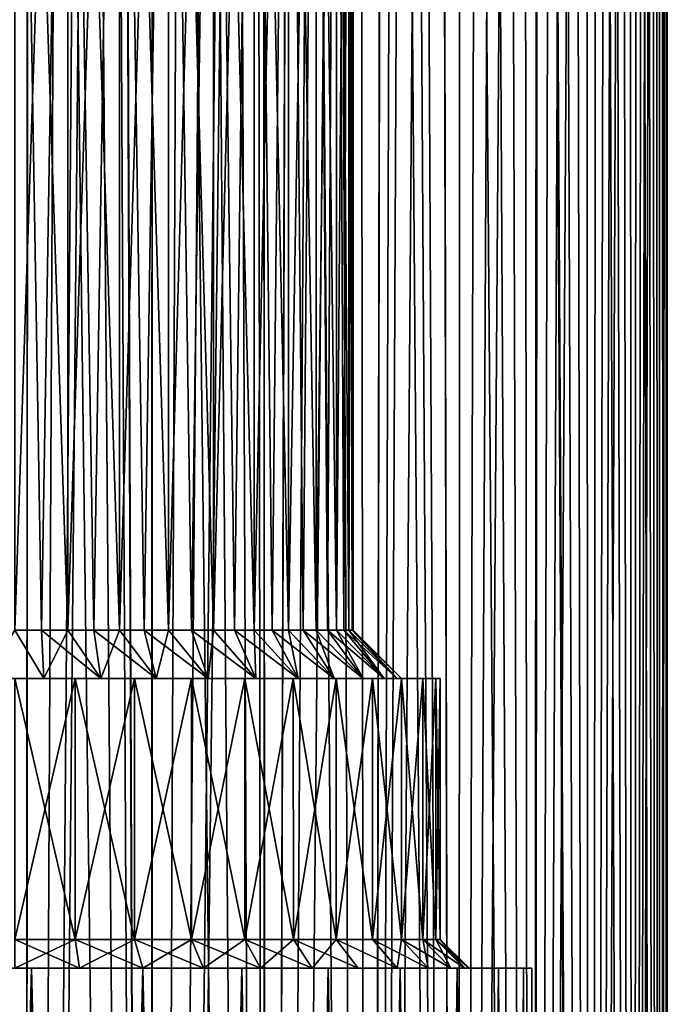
# Model space of a CAD drawing. Header units: millimetres. Extents: x -25 to 64, y -3 to 358.
# Tile 40 of 256: x 8.45 to 15.15, y 50.63 to 60.82. Entities that reach past the tile are written whole.
import ezdxf

# ---------------------------------------------------------------- set-up
doc = ezdxf.new("R2010")
doc.units = ezdxf.units.MM
doc.header["$LTSCALE"] = 52.148148
for name, color, linetype in [('6', 7, 'CONTINUOUS'), ('7', 7, 'CONTINUOUS'), ('75', 7, 'CONTINUOUS'), ('76', 7, 'CONTINUOUS'), ('77', 7, 'CONTINUOUS'), ('78', 7, 'CONTINUOUS'), ('8', 7, 'CONTINUOUS'), ('80', 7, 'CONTINUOUS'), ('81', 7, 'CONTINUOUS'), ('82', 7, 'CONTINUOUS'), ('83', 7, 'CONTINUOUS'), ('84', 7, 'CONTINUOUS'), ('94', 7, 'CONTINUOUS'), ('95', 7, 'CONTINUOUS')]:
    doc.layers.add(name, color=color, linetype=linetype)

msp = doc.modelspace()

# ---------------------------------------------------------------- linework, layer by layer
at = {"layer": '6', "color": 7, "linetype": 'CONTINUOUS', "true_color": 0xaaaaaa}
for points in [[(7.315, 51, -11.642), (8.573, 51, -10.75), (5.578, 51, -11.252), (7.315, 51, -11.642)], [(5.578, 51, -11.252), (8.573, 51, -10.75), (6.052, 51, -10.778), (5.578, 51, -11.252)], [(8.573, 51, 10.75), (7.315, 51, 11.642), (6.052, 51, 10.778), (8.573, 51, 10.75)], [(6.454, 51, 10.241), (8.573, 51, 10.75), (6.052, 51, 10.778), (6.454, 51, 10.241)], [(6.052, 51, -10.778), (8.573, 51, -10.75), (6.454, 51, -10.241), (6.052, 51, -10.778)], [(9.723, 51, 9.723), (8.573, 51, 10.75), (6.454, 51, 10.241), (9.723, 51, 9.723)], [(6.775, 51, 9.653), (9.723, 51, 9.723), (6.454, 51, 10.241), (6.775, 51, 9.653)], [(6.454, 51, 5.159), (12.388, 51, 5.966), (6.775, 51, 5.747), (6.454, 51, 5.159)], [(12.388, 51, 5.966), (6.454, 51, 5.159), (8.4, 51, 4.7), (12.388, 51, 5.966)], [(6.775, 51, -5.747), (12.978, 51, -4.541), (6.454, 51, -5.159), (6.775, 51, -5.747)], [(6.454, 51, -5.159), (12.978, 51, -4.541), (8.4, 51, -4.7), (6.454, 51, -5.159)], [(8.573, 51, -10.75), (9.723, 51, -9.723), (6.454, 51, -10.241), (8.573, 51, -10.75)], [(6.454, 51, -10.241), (9.723, 51, -9.723), (6.775, 51, -9.653), (6.454, 51, -10.241)], [(7.01, 51, 9.024), (9.723, 51, 9.723), (6.775, 51, 9.653), (7.01, 51, 9.024)], [(6.775, 51, 5.747), (12.388, 51, 5.966), (7.01, 51, 6.376), (6.775, 51, 5.747)], [(12.388, 51, -5.966), (12.978, 51, -4.541), (6.775, 51, -5.747), (12.388, 51, -5.966)], [(7.01, 51, -6.376), (12.388, 51, -5.966), (6.775, 51, -5.747), (7.01, 51, -6.376)], [(9.723, 51, -9.723), (10.75, 51, -8.573), (6.775, 51, -9.653), (9.723, 51, -9.723)], [(6.775, 51, -9.653), (10.75, 51, -8.573), (7.01, 51, -9.024), (6.775, 51, -9.653)], [(10.75, 51, 8.573), (9.723, 51, 9.723), (7.01, 51, 9.024), (10.75, 51, 8.573)], [(7.152, 51, 8.369), (10.75, 51, 8.573), (7.01, 51, 9.024), (7.152, 51, 8.369)], [(12.388, 51, 5.966), (11.642, 51, 7.315), (7.01, 51, 6.376), (12.388, 51, 5.966)], [(7.01, 51, 6.376), (11.642, 51, 7.315), (7.152, 51, 7.031), (7.01, 51, 6.376)], [(7.152, 51, -7.031), (12.388, 51, -5.966), (7.01, 51, -6.376), (7.152, 51, -7.031)], [(7.01, 51, -9.024), (10.75, 51, -8.573), (7.152, 51, -8.369), (7.01, 51, -9.024)], [(7.2, 51, 7.7), (10.75, 51, 8.573), (7.152, 51, 8.369), (7.2, 51, 7.7)], [(11.642, 51, 7.315), (7.2, 51, 7.7), (7.152, 51, 7.031), (11.642, 51, 7.315)], [(11.642, 51, -7.315), (12.388, 51, -5.966), (7.152, 51, -7.031), (11.642, 51, -7.315)], [(10.75, 51, -8.573), (11.642, 51, -7.315), (7.152, 51, -8.369), (10.75, 51, -8.573)], [(7.2, 51, -7.7), (11.642, 51, -7.315), (7.152, 51, -7.031), (7.2, 51, -7.7)], [(11.642, 51, -7.315), (7.2, 51, -7.7), (7.152, 51, -8.369), (11.642, 51, -7.315)], [(11.642, 51, 7.315), (10.75, 51, 8.573), (7.2, 51, 7.7), (11.642, 51, 7.315)], [(9.069, 51, 4.652), (12.388, 51, 5.966), (8.4, 51, 4.7), (9.069, 51, 4.652)], [(8.4, 51, -4.7), (12.978, 51, -4.541), (9.069, 51, -4.652), (8.4, 51, -4.7)], [(12.978, 51, 4.541), (12.388, 51, 5.966), (9.069, 51, 4.652), (12.978, 51, 4.541)], [(9.724, 51, 4.51), (12.978, 51, 4.541), (9.069, 51, 4.652), (9.724, 51, 4.51)], [(9.069, 51, -4.652), (12.978, 51, -4.541), (9.724, 51, -4.51), (9.069, 51, -4.652)], [(10.353, 51, 4.275), (12.978, 51, 4.541), (9.724, 51, 4.51), (10.353, 51, 4.275)], [(9.724, 51, -4.51), (12.978, 51, -4.541), (10.353, 51, -4.275), (9.724, 51, -4.51)], [(10.941, 51, 3.954), (12.978, 51, 4.541), (10.353, 51, 4.275), (10.941, 51, 3.954)], [(12.978, 51, -4.541), (13.405, 51, -3.06), (10.353, 51, -4.275), (12.978, 51, -4.541)], [(10.353, 51, -4.275), (13.405, 51, -3.06), (10.941, 51, -3.954), (10.353, 51, -4.275)], [(11.478, 51, 3.552), (12.978, 51, 4.541), (10.941, 51, 3.954), (11.478, 51, 3.552)], [(10.941, 51, -3.954), (13.405, 51, -3.06), (11.478, 51, -3.552), (10.941, 51, -3.954)], [(11.952, 51, 3.078), (12.978, 51, 4.541), (11.478, 51, 3.552), (11.952, 51, 3.078)], [(11.478, 51, -3.552), (13.405, 51, -3.06), (11.952, 51, -3.078), (11.478, 51, -3.552)], [(13.405, 51, 3.06), (12.978, 51, 4.541), (11.952, 51, 3.078), (13.405, 51, 3.06)], [(12.354, 51, 2.541), (13.405, 51, 3.06), (11.952, 51, 3.078), (12.354, 51, 2.541)], [(11.952, 51, -3.078), (13.405, 51, -3.06), (12.354, 51, -2.541), (11.952, 51, -3.078)], [(12.675, 51, 1.953), (13.405, 51, 3.06), (12.354, 51, 2.541), (12.675, 51, 1.953)], [(13.405, 51, -3.06), (13.664, 51, -1.539), (12.354, 51, -2.541), (13.405, 51, -3.06)], [(12.354, 51, -2.541), (13.664, 51, -1.539), (12.675, 51, -1.953), (12.354, 51, -2.541)], [(13.664, 51, 1.539), (13.405, 51, 3.06), (12.675, 51, 1.953), (13.664, 51, 1.539)], [(12.91, 51, 1.324), (13.664, 51, 1.539), (12.675, 51, 1.953), (12.91, 51, 1.324)], [(12.675, 51, -1.953), (13.664, 51, -1.539), (12.91, 51, -1.324), (12.675, 51, -1.953)], [(13.052, 51, 0.669), (13.664, 51, 1.539), (12.91, 51, 1.324), (13.052, 51, 0.669)], [(13.664, 51, -1.539), (13.75, 51), (12.91, 51, -1.324), (13.664, 51, -1.539)], [(12.91, 51, -1.324), (13.75, 51), (13.052, 51, -0.669), (12.91, 51, -1.324)], [(13.1, 51), (13.664, 51, 1.539), (13.052, 51, 0.669), (13.1, 51)], [(13.75, 51), (13.1, 51), (13.052, 51, -0.669), (13.75, 51)], [(13.75, 51), (13.664, 51, 1.539), (13.1, 51), (13.75, 51)]]:
    msp.add_3dface(points, dxfattribs=at)
at = {"layer": '7', "color": 7, "linetype": 'CONTINUOUS', "true_color": 0xaaaaaa}
for points in [[(7.315, 51, 11.642), (8.573, 51, 10.75), (7.316, 3.5, 11.642), (7.315, 51, 11.642)], [(7.316, 3.5, 11.642), (8.573, 51, 10.75), (8.573, 3.5, 10.75), (7.316, 3.5, 11.642)], [(8.573, 51, 10.75), (9.723, 51, 9.723), (8.573, 3.5, 10.75), (8.573, 51, 10.75)], [(8.573, 3.5, 10.75), (9.723, 51, 9.723), (9.723, 3.5, 9.723), (8.573, 3.5, 10.75)], [(9.723, 51, 9.723), (10.75, 51, 8.573), (9.723, 3.5, 9.723), (9.723, 51, 9.723)], [(9.723, 3.5, 9.723), (10.75, 51, 8.573), (10.75, 3.5, 8.573), (9.723, 3.5, 9.723)], [(10.75, 51, 8.573), (11.642, 51, 7.315), (10.75, 3.5, 8.573), (10.75, 51, 8.573)], [(10.75, 3.5, 8.573), (11.642, 51, 7.315), (11.642, 3.5, 7.316), (10.75, 3.5, 8.573)], [(11.642, 51, 7.315), (12.388, 51, 5.966), (11.642, 3.5, 7.316), (11.642, 51, 7.315)], [(11.642, 3.5, 7.316), (12.388, 51, 5.966), (12.388, 3.5, 5.966), (11.642, 3.5, 7.316)], [(12.388, 51, 5.966), (12.978, 51, 4.541), (12.388, 3.5, 5.966), (12.388, 51, 5.966)], [(12.388, 3.5, 5.966), (12.978, 51, 4.541), (12.978, 3.5, 4.542), (12.388, 3.5, 5.966)], [(12.978, 51, 4.541), (13.405, 51, 3.06), (12.978, 3.5, 4.542), (12.978, 51, 4.541)], [(12.978, 3.5, 4.542), (13.405, 51, 3.06), (13.405, 3.5, 3.059), (12.978, 3.5, 4.542)], [(13.405, 51, 3.06), (13.664, 51, 1.539), (13.405, 3.5, 3.059), (13.405, 51, 3.06)], [(13.405, 3.5, 3.059), (13.664, 51, 1.539), (13.664, 3.5, 1.54), (13.405, 3.5, 3.059)], [(13.664, 51, 1.539), (13.75, 51), (13.664, 3.5, 1.54), (13.664, 51, 1.539)], [(13.664, 3.5, 1.54), (13.75, 51), (13.75, 3.5), (13.664, 3.5, 1.54)]]:
    msp.add_3dface(points, dxfattribs=at)
at = {"layer": '75', "color": 7, "linetype": 'CONTINUOUS', "true_color": 0xaaaaaa}
for points in [[(8.948, 71, -3.457), (8.4, 71, -3.5), (8.948, 54.5, -3.457), (8.948, 71, -3.457)], [(8.948, 54.5, -3.457), (8.4, 71, -3.5), (8.675, 54.5, -3.489), (8.948, 54.5, -3.457)], [(8.675, 54.5, -3.489), (8.4, 71, -3.5), (8.4, 54.5, -3.5), (8.675, 54.5, -3.489)], [(9.482, 71, -3.329), (8.948, 71, -3.457), (9.482, 54.5, -3.329), (9.482, 71, -3.329)], [(9.482, 54.5, -3.329), (8.948, 71, -3.457), (9.217, 54.5, -3.403), (9.482, 54.5, -3.329)], [(9.217, 54.5, -3.403), (8.948, 71, -3.457), (8.948, 54.5, -3.457), (9.217, 54.5, -3.403)], [(9.989, 71, -3.119), (9.482, 71, -3.329), (9.989, 54.5, -3.119), (9.989, 71, -3.119)], [(9.989, 54.5, -3.119), (9.482, 71, -3.329), (9.739, 54.5, -3.234), (9.989, 54.5, -3.119)], [(9.739, 54.5, -3.234), (9.482, 71, -3.329), (9.482, 54.5, -3.329), (9.739, 54.5, -3.234)], [(10.457, 71, -2.832), (9.989, 71, -3.119), (10.457, 54.5, -2.832), (10.457, 71, -2.832)], [(10.457, 54.5, -2.832), (9.989, 71, -3.119), (10.229, 54.5, -2.984), (10.457, 54.5, -2.832)], [(10.229, 54.5, -2.984), (9.989, 71, -3.119), (9.989, 54.5, -3.119), (10.229, 54.5, -2.984)], [(10.875, 71, -2.475), (10.457, 71, -2.832), (10.875, 54.5, -2.475), (10.875, 71, -2.475)], [(10.875, 54.5, -2.475), (10.457, 71, -2.832), (10.673, 54.5, -2.661), (10.875, 54.5, -2.475)], [(10.673, 54.5, -2.661), (10.457, 71, -2.832), (10.457, 54.5, -2.832), (10.673, 54.5, -2.661)], [(11.232, 71, -2.057), (10.875, 71, -2.475), (11.232, 54.5, -2.057), (11.232, 71, -2.057)], [(11.232, 54.5, -2.057), (10.875, 71, -2.475), (11.061, 54.5, -2.273), (11.232, 54.5, -2.057)], [(11.061, 54.5, -2.273), (10.875, 71, -2.475), (10.875, 54.5, -2.475), (11.061, 54.5, -2.273)], [(11.519, 71, -1.589), (11.232, 71, -2.057), (11.519, 54.5, -1.589), (11.519, 71, -1.589)], [(11.519, 54.5, -1.589), (11.232, 71, -2.057), (11.384, 54.5, -1.829), (11.519, 54.5, -1.589)], [(11.384, 54.5, -1.829), (11.232, 71, -2.057), (11.232, 54.5, -2.057), (11.384, 54.5, -1.829)], [(11.729, 71, -1.082), (11.519, 71, -1.589), (11.729, 54.5, -1.082), (11.729, 71, -1.082)], [(11.729, 54.5, -1.082), (11.519, 71, -1.589), (11.634, 54.5, -1.339), (11.729, 54.5, -1.082)], [(11.634, 54.5, -1.339), (11.519, 71, -1.589), (11.519, 54.5, -1.589), (11.634, 54.5, -1.339)], [(11.857, 71, -0.548), (11.729, 71, -1.082), (11.857, 54.5, -0.548), (11.857, 71, -0.548)], [(11.857, 54.5, -0.548), (11.729, 71, -1.082), (11.803, 54.5, -0.817), (11.857, 54.5, -0.548)], [(11.803, 54.5, -0.817), (11.729, 71, -1.082), (11.729, 54.5, -1.082), (11.803, 54.5, -0.817)], [(11.9, 71), (11.857, 71, -0.548), (11.9, 54.5), (11.9, 71)], [(11.9, 54.5), (11.857, 71, -0.548), (11.889, 54.5, -0.275), (11.9, 54.5)], [(11.889, 54.5, -0.275), (11.857, 71, -0.548), (11.857, 54.5, -0.548), (11.889, 54.5, -0.275)]]:
    msp.add_3dface(points, dxfattribs=at)
at = {"layer": '76', "color": 7, "linetype": 'CONTINUOUS', "true_color": 0xaaaaaa}
for points in [[(8.699, 54, -3.989), (8.4, 54.5, -3.5), (8.101, 54, -3.989), (8.699, 54, -3.989)], [(8.675, 54.5, -3.489), (8.4, 54.5, -3.5), (8.699, 54, -3.989), (8.675, 54.5, -3.489)], [(8.948, 54.5, -3.457), (8.675, 54.5, -3.489), (9.29, 54, -3.9), (8.948, 54.5, -3.457)], [(9.29, 54, -3.9), (8.675, 54.5, -3.489), (8.699, 54, -3.989), (9.29, 54, -3.9)], [(9.217, 54.5, -3.403), (8.948, 54.5, -3.457), (9.29, 54, -3.9), (9.217, 54.5, -3.403)], [(9.482, 54.5, -3.329), (9.217, 54.5, -3.403), (9.861, 54, -3.723), (9.482, 54.5, -3.329)], [(9.861, 54, -3.723), (9.217, 54.5, -3.403), (9.29, 54, -3.9), (9.861, 54, -3.723)], [(9.739, 54.5, -3.234), (9.482, 54.5, -3.329), (9.861, 54, -3.723), (9.739, 54.5, -3.234)], [(9.989, 54.5, -3.119), (9.739, 54.5, -3.234), (10.4, 54, -3.464), (9.989, 54.5, -3.119)], [(10.4, 54, -3.464), (9.739, 54.5, -3.234), (9.861, 54, -3.723), (10.4, 54, -3.464)], [(10.229, 54.5, -2.984), (9.989, 54.5, -3.119), (10.4, 54, -3.464), (10.229, 54.5, -2.984)], [(10.457, 54.5, -2.832), (10.229, 54.5, -2.984), (10.894, 54, -3.127), (10.457, 54.5, -2.832)], [(10.894, 54, -3.127), (10.229, 54.5, -2.984), (10.4, 54, -3.464), (10.894, 54, -3.127)], [(10.673, 54.5, -2.661), (10.457, 54.5, -2.832), (10.894, 54, -3.127), (10.673, 54.5, -2.661)], [(10.875, 54.5, -2.475), (10.673, 54.5, -2.661), (11.332, 54, -2.721), (10.875, 54.5, -2.475)], [(11.332, 54, -2.721), (10.673, 54.5, -2.661), (10.894, 54, -3.127), (11.332, 54, -2.721)], [(11.061, 54.5, -2.273), (10.875, 54.5, -2.475), (11.332, 54, -2.721), (11.061, 54.5, -2.273)], [(11.232, 54.5, -2.057), (11.061, 54.5, -2.273), (11.705, 54, -2.253), (11.232, 54.5, -2.057)], [(11.705, 54, -2.253), (11.061, 54.5, -2.273), (11.332, 54, -2.721), (11.705, 54, -2.253)], [(11.384, 54.5, -1.829), (11.232, 54.5, -2.057), (11.705, 54, -2.253), (11.384, 54.5, -1.829)], [(11.519, 54.5, -1.589), (11.384, 54.5, -1.829), (12.004, 54, -1.736), (11.519, 54.5, -1.589)], [(12.004, 54, -1.736), (11.384, 54.5, -1.829), (11.705, 54, -2.253), (12.004, 54, -1.736)], [(11.634, 54.5, -1.339), (11.519, 54.5, -1.589), (12.004, 54, -1.736), (11.634, 54.5, -1.339)], [(11.729, 54.5, -1.082), (11.634, 54.5, -1.339), (12.222, 54, -1.179), (11.729, 54.5, -1.082)], [(12.222, 54, -1.179), (11.634, 54.5, -1.339), (12.004, 54, -1.736), (12.222, 54, -1.179)], [(11.803, 54.5, -0.817), (11.729, 54.5, -1.082), (12.222, 54, -1.179), (11.803, 54.5, -0.817)], [(11.857, 54.5, -0.548), (11.803, 54.5, -0.817), (12.355, 54, -0.596), (11.857, 54.5, -0.548)], [(12.355, 54, -0.596), (11.803, 54.5, -0.817), (12.222, 54, -1.179), (12.355, 54, -0.596)], [(11.889, 54.5, -0.275), (11.857, 54.5, -0.548), (12.355, 54, -0.596), (11.889, 54.5, -0.275)], [(11.9, 54.5), (11.889, 54.5, -0.275), (12.4, 54), (11.9, 54.5)], [(12.4, 54), (11.889, 54.5, -0.275), (12.355, 54, -0.596), (12.4, 54)]]:
    msp.add_3dface(points, dxfattribs=at)
at = {"layer": '77', "color": 7, "linetype": 'CONTINUOUS', "true_color": 0xaaaaaa}
for points in [[(8.699, 54, -3.989), (8.101, 54, -3.989), (6.572, 54, -4.002), (8.699, 54, -3.989)], [(10.228, 54, -4.002), (8.699, 54, -3.989), (6.572, 54, -4.002), (10.228, 54, -4.002)], [(7.16, 54, 4.222), (6.572, 54, 4.002), (9.64, 54, 4.222), (7.16, 54, 4.222)], [(9.64, 54, 4.222), (6.572, 54, 4.002), (10.228, 54, 4.002), (9.64, 54, 4.222)], [(10.228, 54, 4.002), (6.572, 54, 4.002), (8.101, 54, 3.989), (10.228, 54, 4.002)], [(7.16, 54, -4.222), (10.228, 54, -4.002), (6.572, 54, -4.002), (7.16, 54, -4.222)], [(7.774, 54, 4.355), (7.16, 54, 4.222), (9.026, 54, 4.355), (7.774, 54, 4.355)], [(9.026, 54, 4.355), (7.16, 54, 4.222), (9.64, 54, 4.222), (9.026, 54, 4.355)], [(9.64, 54, -4.222), (10.228, 54, -4.002), (7.16, 54, -4.222), (9.64, 54, -4.222)], [(7.774, 54, -4.355), (9.64, 54, -4.222), (7.16, 54, -4.222), (7.774, 54, -4.355)], [(8.4, 54, 4.4), (7.774, 54, 4.355), (9.026, 54, 4.355), (8.4, 54, 4.4)], [(9.026, 54, -4.355), (9.64, 54, -4.222), (7.774, 54, -4.355), (9.026, 54, -4.355)], [(8.4, 54, -4.4), (9.026, 54, -4.355), (7.774, 54, -4.355), (8.4, 54, -4.4)], [(8.699, 54, 3.989), (10.228, 54, 4.002), (8.101, 54, 3.989), (8.699, 54, 3.989)], [(9.29, 54, -3.9), (8.699, 54, -3.989), (10.779, 54, -3.702), (9.29, 54, -3.9)], [(10.779, 54, -3.702), (8.699, 54, -3.989), (10.228, 54, -4.002), (10.779, 54, -3.702)], [(9.29, 54, 3.9), (10.228, 54, 4.002), (8.699, 54, 3.989), (9.29, 54, 3.9)], [(9.861, 54, -3.723), (9.29, 54, -3.9), (10.779, 54, -3.702), (9.861, 54, -3.723)], [(9.861, 54, 3.723), (10.228, 54, 4.002), (9.29, 54, 3.9), (9.861, 54, 3.723)], [(10.4, 54, -3.464), (9.861, 54, -3.723), (10.779, 54, -3.702), (10.4, 54, -3.464)], [(10.779, 54, 3.702), (10.228, 54, 4.002), (9.861, 54, 3.723), (10.779, 54, 3.702)], [(10.4, 54, 3.464), (10.779, 54, 3.702), (9.861, 54, 3.723), (10.4, 54, 3.464)], [(10.894, 54, -3.127), (10.4, 54, -3.464), (11.281, 54, -3.325), (10.894, 54, -3.127)], [(11.281, 54, -3.325), (10.4, 54, -3.464), (10.779, 54, -3.702), (11.281, 54, -3.325)], [(11.281, 54, 3.325), (10.779, 54, 3.702), (10.4, 54, 3.464), (11.281, 54, 3.325)], [(10.894, 54, 3.127), (11.281, 54, 3.325), (10.4, 54, 3.464), (10.894, 54, 3.127)], [(11.332, 54, -2.721), (10.894, 54, -3.127), (11.725, 54, -2.881), (11.332, 54, -2.721)], [(11.725, 54, -2.881), (10.894, 54, -3.127), (11.281, 54, -3.325), (11.725, 54, -2.881)], [(11.725, 54, 2.881), (11.281, 54, 3.325), (10.894, 54, 3.127), (11.725, 54, 2.881)], [(11.332, 54, 2.721), (11.725, 54, 2.881), (10.894, 54, 3.127), (11.332, 54, 2.721)], [(11.705, 54, -2.253), (11.332, 54, -2.721), (12.102, 54, -2.379), (11.705, 54, -2.253)], [(12.102, 54, -2.379), (11.332, 54, -2.721), (11.725, 54, -2.881), (12.102, 54, -2.379)], [(12.102, 54, 2.379), (11.725, 54, 2.881), (11.332, 54, 2.721), (12.102, 54, 2.379)], [(11.705, 54, 2.253), (12.102, 54, 2.379), (11.332, 54, 2.721), (11.705, 54, 2.253)], [(12.004, 54, -1.736), (11.705, 54, -2.253), (12.402, 54, -1.828), (12.004, 54, -1.736)], [(12.402, 54, -1.828), (11.705, 54, -2.253), (12.102, 54, -2.379), (12.402, 54, -1.828)], [(12.402, 54, 1.828), (12.102, 54, 2.379), (11.705, 54, 2.253), (12.402, 54, 1.828)], [(12.004, 54, 1.736), (12.402, 54, 1.828), (11.705, 54, 2.253), (12.004, 54, 1.736)], [(12.222, 54, -1.179), (12.004, 54, -1.736), (12.622, 54, -1.24), (12.222, 54, -1.179)], [(12.622, 54, -1.24), (12.004, 54, -1.736), (12.402, 54, -1.828), (12.622, 54, -1.24)], [(12.622, 54, 1.24), (12.402, 54, 1.828), (12.004, 54, 1.736), (12.622, 54, 1.24)], [(12.222, 54, 1.179), (12.622, 54, 1.24), (12.004, 54, 1.736), (12.222, 54, 1.179)], [(12.355, 54, -0.596), (12.222, 54, -1.179), (12.755, 54, -0.626), (12.355, 54, -0.596)], [(12.755, 54, -0.626), (12.222, 54, -1.179), (12.622, 54, -1.24), (12.755, 54, -0.626)], [(12.755, 54, 0.626), (12.622, 54, 1.24), (12.222, 54, 1.179), (12.755, 54, 0.626)], [(12.355, 54, 0.596), (12.755, 54, 0.626), (12.222, 54, 1.179), (12.355, 54, 0.596)], [(12.4, 54), (12.355, 54, -0.596), (12.8, 54), (12.4, 54)], [(12.4, 54), (12.755, 54, 0.626), (12.355, 54, 0.596), (12.4, 54)], [(12.8, 54), (12.355, 54, -0.596), (12.755, 54, -0.626), (12.8, 54)], [(12.755, 54, 0.626), (12.4, 54), (12.8, 54), (12.755, 54, 0.626)]]:
    msp.add_3dface(points, dxfattribs=at)
at = {"layer": '78', "color": 7, "linetype": 'CONTINUOUS', "true_color": 0xaaaaaa}
for points in [[(9.026, 54, -4.355), (8.4, 54, -4.4), (9.026, 51.3, -4.355), (9.026, 54, -4.355)], [(9.026, 51.3, -4.355), (8.4, 54, -4.4), (8.4, 51.3, -4.4), (9.026, 51.3, -4.355)], [(9.64, 54, -4.222), (9.026, 54, -4.355), (9.639, 51.3, -4.222), (9.64, 54, -4.222)], [(9.639, 51.3, -4.222), (9.026, 54, -4.355), (9.026, 51.3, -4.355), (9.639, 51.3, -4.222)], [(10.228, 51.3, -4.002), (9.64, 54, -4.222), (9.639, 51.3, -4.222), (10.228, 51.3, -4.002)], [(10.228, 54, -4.002), (9.64, 54, -4.222), (10.228, 51.3, -4.002), (10.228, 54, -4.002)], [(10.779, 54, -3.702), (10.228, 54, -4.002), (10.779, 51.3, -3.702), (10.779, 54, -3.702)], [(10.779, 51.3, -3.702), (10.228, 54, -4.002), (10.228, 51.3, -4.002), (10.779, 51.3, -3.702)], [(11.281, 54, -3.325), (10.779, 54, -3.702), (11.282, 51.3, -3.325), (11.281, 54, -3.325)], [(11.282, 51.3, -3.325), (10.779, 54, -3.702), (10.779, 51.3, -3.702), (11.282, 51.3, -3.325)], [(11.725, 54, -2.881), (11.281, 54, -3.325), (11.725, 51.3, -2.882), (11.725, 54, -2.881)], [(11.725, 51.3, -2.882), (11.281, 54, -3.325), (11.282, 51.3, -3.325), (11.725, 51.3, -2.882)], [(12.102, 54, -2.379), (11.725, 54, -2.881), (12.102, 51.3, -2.379), (12.102, 54, -2.379)], [(12.102, 51.3, -2.379), (11.725, 54, -2.881), (11.725, 51.3, -2.882), (12.102, 51.3, -2.379)], [(12.402, 54, -1.828), (12.102, 54, -2.379), (12.402, 51.3, -1.828), (12.402, 54, -1.828)], [(12.402, 51.3, -1.828), (12.102, 54, -2.379), (12.102, 51.3, -2.379), (12.402, 51.3, -1.828)], [(12.622, 54, -1.24), (12.402, 54, -1.828), (12.622, 51.3, -1.239), (12.622, 54, -1.24)], [(12.622, 51.3, -1.239), (12.402, 54, -1.828), (12.402, 51.3, -1.828), (12.622, 51.3, -1.239)], [(12.755, 54, -0.626), (12.622, 54, -1.24), (12.755, 51.3, -0.626), (12.755, 54, -0.626)], [(12.755, 51.3, -0.626), (12.622, 54, -1.24), (12.622, 51.3, -1.239), (12.755, 51.3, -0.626)], [(12.8, 54), (12.755, 54, -0.626), (12.8, 51.3), (12.8, 54)], [(12.8, 51.3), (12.755, 54, -0.626), (12.755, 51.3, -0.626), (12.8, 51.3)]]:
    msp.add_3dface(points, dxfattribs=at)
at = {"layer": '8', "color": 7, "linetype": 'CONTINUOUS', "true_color": 0xaaaaaa}
for points in [[(8.573, 51, -10.75), (7.315, 51, -11.642), (8.573, 3.5, -10.75), (8.573, 51, -10.75)], [(8.573, 3.5, -10.75), (7.315, 51, -11.642), (7.316, 3.5, -11.642), (8.573, 3.5, -10.75)], [(9.723, 51, -9.723), (8.573, 51, -10.75), (9.723, 3.5, -9.723), (9.723, 51, -9.723)], [(9.723, 3.5, -9.723), (8.573, 51, -10.75), (8.573, 3.5, -10.75), (9.723, 3.5, -9.723)], [(10.75, 51, -8.573), (9.723, 51, -9.723), (10.75, 3.5, -8.573), (10.75, 51, -8.573)], [(10.75, 3.5, -8.573), (9.723, 51, -9.723), (9.723, 3.5, -9.723), (10.75, 3.5, -8.573)], [(11.642, 51, -7.315), (10.75, 51, -8.573), (11.642, 3.5, -7.316), (11.642, 51, -7.315)], [(11.642, 3.5, -7.316), (10.75, 51, -8.573), (10.75, 3.5, -8.573), (11.642, 3.5, -7.316)], [(12.388, 51, -5.966), (11.642, 51, -7.315), (12.388, 3.5, -5.966), (12.388, 51, -5.966)], [(12.388, 3.5, -5.966), (11.642, 51, -7.315), (11.642, 3.5, -7.316), (12.388, 3.5, -5.966)], [(12.978, 51, -4.541), (12.388, 51, -5.966), (12.978, 3.5, -4.542), (12.978, 51, -4.541)], [(12.978, 3.5, -4.542), (12.388, 51, -5.966), (12.388, 3.5, -5.966), (12.978, 3.5, -4.542)], [(13.405, 51, -3.06), (12.978, 51, -4.541), (13.405, 3.5, -3.059), (13.405, 51, -3.06)], [(13.405, 3.5, -3.059), (12.978, 51, -4.541), (12.978, 3.5, -4.542), (13.405, 3.5, -3.059)], [(13.664, 51, -1.539), (13.405, 51, -3.06), (13.664, 3.5, -1.54), (13.664, 51, -1.539)], [(13.664, 3.5, -1.54), (13.405, 51, -3.06), (13.405, 3.5, -3.059), (13.664, 3.5, -1.54)], [(13.75, 51), (13.664, 51, -1.539), (13.75, 3.5), (13.75, 51)], [(13.75, 3.5), (13.664, 51, -1.539), (13.664, 3.5, -1.54), (13.75, 3.5)]]:
    msp.add_3dface(points, dxfattribs=at)
at = {"layer": '80', "color": 7, "linetype": 'CONTINUOUS', "true_color": 0xaaaaaa}
for points in [[(8.4, 71, 3.5), (8.948, 71, 3.457), (8.4, 54.5, 3.5), (8.4, 71, 3.5)], [(8.4, 54.5, 3.5), (8.948, 71, 3.457), (8.675, 54.5, 3.489), (8.4, 54.5, 3.5)], [(8.675, 54.5, 3.489), (8.948, 71, 3.457), (8.948, 54.5, 3.457), (8.675, 54.5, 3.489)], [(8.948, 71, 3.457), (9.482, 71, 3.329), (8.948, 54.5, 3.457), (8.948, 71, 3.457)], [(8.948, 54.5, 3.457), (9.482, 71, 3.329), (9.217, 54.5, 3.403), (8.948, 54.5, 3.457)], [(9.217, 54.5, 3.403), (9.482, 71, 3.329), (9.482, 54.5, 3.329), (9.217, 54.5, 3.403)], [(9.482, 71, 3.329), (9.989, 71, 3.119), (9.482, 54.5, 3.329), (9.482, 71, 3.329)], [(9.482, 54.5, 3.329), (9.989, 71, 3.119), (9.739, 54.5, 3.234), (9.482, 54.5, 3.329)], [(9.739, 54.5, 3.234), (9.989, 71, 3.119), (9.989, 54.5, 3.119), (9.739, 54.5, 3.234)], [(9.989, 71, 3.119), (10.457, 71, 2.832), (9.989, 54.5, 3.119), (9.989, 71, 3.119)], [(9.989, 54.5, 3.119), (10.457, 71, 2.832), (10.229, 54.5, 2.984), (9.989, 54.5, 3.119)], [(10.229, 54.5, 2.984), (10.457, 71, 2.832), (10.457, 54.5, 2.832), (10.229, 54.5, 2.984)], [(10.457, 71, 2.832), (10.875, 71, 2.475), (10.457, 54.5, 2.832), (10.457, 71, 2.832)], [(10.457, 54.5, 2.832), (10.875, 71, 2.475), (10.673, 54.5, 2.661), (10.457, 54.5, 2.832)], [(10.673, 54.5, 2.661), (10.875, 71, 2.475), (10.875, 54.5, 2.475), (10.673, 54.5, 2.661)], [(10.875, 71, 2.475), (11.232, 71, 2.057), (10.875, 54.5, 2.475), (10.875, 71, 2.475)], [(10.875, 54.5, 2.475), (11.232, 71, 2.057), (11.061, 54.5, 2.273), (10.875, 54.5, 2.475)], [(11.061, 54.5, 2.273), (11.232, 71, 2.057), (11.232, 54.5, 2.057), (11.061, 54.5, 2.273)], [(11.232, 71, 2.057), (11.519, 71, 1.589), (11.232, 54.5, 2.057), (11.232, 71, 2.057)], [(11.232, 54.5, 2.057), (11.519, 71, 1.589), (11.384, 54.5, 1.829), (11.232, 54.5, 2.057)], [(11.384, 54.5, 1.829), (11.519, 71, 1.589), (11.519, 54.5, 1.589), (11.384, 54.5, 1.829)], [(11.519, 71, 1.589), (11.729, 71, 1.082), (11.519, 54.5, 1.589), (11.519, 71, 1.589)], [(11.519, 54.5, 1.589), (11.729, 71, 1.082), (11.634, 54.5, 1.339), (11.519, 54.5, 1.589)], [(11.634, 54.5, 1.339), (11.729, 71, 1.082), (11.729, 54.5, 1.082), (11.634, 54.5, 1.339)], [(11.729, 71, 1.082), (11.857, 71, 0.548), (11.729, 54.5, 1.082), (11.729, 71, 1.082)], [(11.729, 54.5, 1.082), (11.857, 71, 0.548), (11.803, 54.5, 0.817), (11.729, 54.5, 1.082)], [(11.803, 54.5, 0.817), (11.857, 71, 0.548), (11.857, 54.5, 0.548), (11.803, 54.5, 0.817)], [(11.857, 71, 0.548), (11.9, 71), (11.857, 54.5, 0.548), (11.857, 71, 0.548)], [(11.857, 54.5, 0.548), (11.9, 71), (11.889, 54.5, 0.275), (11.857, 54.5, 0.548)], [(11.9, 71), (11.9, 54.5), (11.889, 54.5, 0.275), (11.9, 71)]]:
    msp.add_3dface(points, dxfattribs=at)
at = {"layer": '81', "color": 7, "linetype": 'CONTINUOUS', "true_color": 0xaaaaaa}
for points in [[(8.699, 54, 3.989), (8.101, 54, 3.989), (8.4, 54.5, 3.5), (8.699, 54, 3.989)], [(8.699, 54, 3.989), (8.4, 54.5, 3.5), (8.675, 54.5, 3.489), (8.699, 54, 3.989)], [(8.699, 54, 3.989), (8.675, 54.5, 3.489), (8.948, 54.5, 3.457), (8.699, 54, 3.989)], [(9.29, 54, 3.9), (8.699, 54, 3.989), (8.948, 54.5, 3.457), (9.29, 54, 3.9)], [(9.29, 54, 3.9), (8.948, 54.5, 3.457), (9.217, 54.5, 3.403), (9.29, 54, 3.9)], [(9.29, 54, 3.9), (9.217, 54.5, 3.403), (9.482, 54.5, 3.329), (9.29, 54, 3.9)], [(9.861, 54, 3.723), (9.29, 54, 3.9), (9.482, 54.5, 3.329), (9.861, 54, 3.723)], [(9.861, 54, 3.723), (9.482, 54.5, 3.329), (9.739, 54.5, 3.234), (9.861, 54, 3.723)], [(9.861, 54, 3.723), (9.739, 54.5, 3.234), (9.989, 54.5, 3.119), (9.861, 54, 3.723)], [(10.4, 54, 3.464), (9.861, 54, 3.723), (9.989, 54.5, 3.119), (10.4, 54, 3.464)], [(10.4, 54, 3.464), (9.989, 54.5, 3.119), (10.229, 54.5, 2.984), (10.4, 54, 3.464)], [(10.4, 54, 3.464), (10.229, 54.5, 2.984), (10.457, 54.5, 2.832), (10.4, 54, 3.464)], [(10.894, 54, 3.127), (10.4, 54, 3.464), (10.457, 54.5, 2.832), (10.894, 54, 3.127)], [(10.894, 54, 3.127), (10.457, 54.5, 2.832), (10.673, 54.5, 2.661), (10.894, 54, 3.127)], [(10.894, 54, 3.127), (10.673, 54.5, 2.661), (10.875, 54.5, 2.475), (10.894, 54, 3.127)], [(11.332, 54, 2.721), (10.894, 54, 3.127), (10.875, 54.5, 2.475), (11.332, 54, 2.721)], [(11.332, 54, 2.721), (10.875, 54.5, 2.475), (11.061, 54.5, 2.273), (11.332, 54, 2.721)], [(11.332, 54, 2.721), (11.061, 54.5, 2.273), (11.232, 54.5, 2.057), (11.332, 54, 2.721)], [(11.705, 54, 2.253), (11.332, 54, 2.721), (11.232, 54.5, 2.057), (11.705, 54, 2.253)], [(11.705, 54, 2.253), (11.232, 54.5, 2.057), (11.384, 54.5, 1.829), (11.705, 54, 2.253)], [(11.705, 54, 2.253), (11.384, 54.5, 1.829), (11.519, 54.5, 1.589), (11.705, 54, 2.253)], [(12.004, 54, 1.736), (11.705, 54, 2.253), (11.519, 54.5, 1.589), (12.004, 54, 1.736)], [(12.004, 54, 1.736), (11.519, 54.5, 1.589), (11.634, 54.5, 1.339), (12.004, 54, 1.736)], [(12.004, 54, 1.736), (11.634, 54.5, 1.339), (11.729, 54.5, 1.082), (12.004, 54, 1.736)], [(12.222, 54, 1.179), (12.004, 54, 1.736), (11.729, 54.5, 1.082), (12.222, 54, 1.179)], [(12.222, 54, 1.179), (11.729, 54.5, 1.082), (11.803, 54.5, 0.817), (12.222, 54, 1.179)], [(12.222, 54, 1.179), (11.803, 54.5, 0.817), (11.857, 54.5, 0.548), (12.222, 54, 1.179)], [(12.355, 54, 0.596), (12.222, 54, 1.179), (11.857, 54.5, 0.548), (12.355, 54, 0.596)], [(12.355, 54, 0.596), (11.857, 54.5, 0.548), (11.889, 54.5, 0.275), (12.355, 54, 0.596)], [(11.9, 54.5), (12.355, 54, 0.596), (11.889, 54.5, 0.275), (11.9, 54.5)], [(11.9, 54.5), (12.4, 54), (12.355, 54, 0.596), (11.9, 54.5)]]:
    msp.add_3dface(points, dxfattribs=at)
at = {"layer": '82', "color": 7, "linetype": 'CONTINUOUS', "true_color": 0xaaaaaa}
for points in [[(8.4, 54, 4.4), (9.026, 54, 4.355), (8.4, 51.3, 4.4), (8.4, 54, 4.4)], [(8.4, 51.3, 4.4), (9.026, 54, 4.355), (9.026, 51.3, 4.355), (8.4, 51.3, 4.4)], [(9.026, 54, 4.355), (9.64, 54, 4.222), (9.026, 51.3, 4.355), (9.026, 54, 4.355)], [(9.026, 51.3, 4.355), (9.64, 54, 4.222), (9.639, 51.3, 4.222), (9.026, 51.3, 4.355)], [(9.64, 54, 4.222), (10.228, 54, 4.002), (9.639, 51.3, 4.222), (9.64, 54, 4.222)], [(9.639, 51.3, 4.222), (10.228, 54, 4.002), (10.228, 51.3, 4.002), (9.639, 51.3, 4.222)], [(10.228, 54, 4.002), (10.779, 54, 3.702), (10.228, 51.3, 4.002), (10.228, 54, 4.002)], [(10.228, 51.3, 4.002), (10.779, 54, 3.702), (10.779, 51.3, 3.702), (10.228, 51.3, 4.002)], [(10.779, 54, 3.702), (11.281, 54, 3.325), (10.779, 51.3, 3.702), (10.779, 54, 3.702)], [(10.779, 51.3, 3.702), (11.281, 54, 3.325), (11.282, 51.3, 3.325), (10.779, 51.3, 3.702)], [(11.281, 54, 3.325), (11.725, 54, 2.881), (11.282, 51.3, 3.325), (11.281, 54, 3.325)], [(11.282, 51.3, 3.325), (11.725, 54, 2.881), (11.725, 51.3, 2.882), (11.282, 51.3, 3.325)], [(11.725, 54, 2.881), (12.102, 54, 2.379), (11.725, 51.3, 2.882), (11.725, 54, 2.881)], [(11.725, 51.3, 2.882), (12.102, 54, 2.379), (12.102, 51.3, 2.379), (11.725, 51.3, 2.882)], [(12.102, 54, 2.379), (12.402, 54, 1.828), (12.102, 51.3, 2.379), (12.102, 54, 2.379)], [(12.102, 51.3, 2.379), (12.402, 54, 1.828), (12.402, 51.3, 1.828), (12.102, 51.3, 2.379)], [(12.402, 54, 1.828), (12.622, 54, 1.24), (12.402, 51.3, 1.828), (12.402, 54, 1.828)], [(12.402, 51.3, 1.828), (12.622, 54, 1.24), (12.622, 51.3, 1.239), (12.402, 51.3, 1.828)], [(12.622, 54, 1.24), (12.755, 54, 0.626), (12.622, 51.3, 1.239), (12.622, 54, 1.24)], [(12.622, 51.3, 1.239), (12.755, 54, 0.626), (12.755, 51.3, 0.626), (12.622, 51.3, 1.239)], [(12.755, 54, 0.626), (12.8, 54), (12.755, 51.3, 0.626), (12.755, 54, 0.626)], [(12.8, 54), (12.8, 51.3), (12.755, 51.3, 0.626), (12.8, 54)]]:
    msp.add_3dface(points, dxfattribs=at)
at = {"layer": '83', "color": 7, "linetype": 'CONTINUOUS', "true_color": 0xaaaaaa}
for points in [[(9.069, 51, 4.652), (8.4, 51, 4.7), (9.026, 51.3, 4.355), (9.069, 51, 4.652)], [(8.4, 51, 4.7), (8.4, 51.3, 4.4), (9.026, 51.3, 4.355), (8.4, 51, 4.7)], [(9.069, 51, 4.652), (9.026, 51.3, 4.355), (9.639, 51.3, 4.222), (9.069, 51, 4.652)], [(9.724, 51, 4.51), (9.069, 51, 4.652), (9.639, 51.3, 4.222), (9.724, 51, 4.51)], [(9.724, 51, 4.51), (9.639, 51.3, 4.222), (10.228, 51.3, 4.002), (9.724, 51, 4.51)], [(10.353, 51, 4.275), (9.724, 51, 4.51), (10.228, 51.3, 4.002), (10.353, 51, 4.275)], [(10.353, 51, 4.275), (10.228, 51.3, 4.002), (10.779, 51.3, 3.702), (10.353, 51, 4.275)], [(10.941, 51, 3.954), (10.353, 51, 4.275), (10.779, 51.3, 3.702), (10.941, 51, 3.954)], [(10.941, 51, 3.954), (10.779, 51.3, 3.702), (11.282, 51.3, 3.325), (10.941, 51, 3.954)], [(11.478, 51, 3.552), (10.941, 51, 3.954), (11.282, 51.3, 3.325), (11.478, 51, 3.552)], [(11.478, 51, 3.552), (11.282, 51.3, 3.325), (11.725, 51.3, 2.882), (11.478, 51, 3.552)], [(11.952, 51, 3.078), (11.478, 51, 3.552), (11.725, 51.3, 2.882), (11.952, 51, 3.078)], [(12.354, 51, 2.541), (11.952, 51, 3.078), (11.725, 51.3, 2.882), (12.354, 51, 2.541)], [(12.354, 51, 2.541), (11.725, 51.3, 2.882), (12.102, 51.3, 2.379), (12.354, 51, 2.541)], [(12.354, 51, 2.541), (12.102, 51.3, 2.379), (12.402, 51.3, 1.828), (12.354, 51, 2.541)], [(12.675, 51, 1.953), (12.354, 51, 2.541), (12.402, 51.3, 1.828), (12.675, 51, 1.953)], [(12.675, 51, 1.953), (12.402, 51.3, 1.828), (12.622, 51.3, 1.239), (12.675, 51, 1.953)], [(12.91, 51, 1.324), (12.675, 51, 1.953), (12.622, 51.3, 1.239), (12.91, 51, 1.324)], [(12.91, 51, 1.324), (12.622, 51.3, 1.239), (12.755, 51.3, 0.626), (12.91, 51, 1.324)], [(13.052, 51, 0.669), (12.91, 51, 1.324), (12.755, 51.3, 0.626), (13.052, 51, 0.669)], [(12.8, 51.3), (13.052, 51, 0.669), (12.755, 51.3, 0.626), (12.8, 51.3)], [(13.1, 51), (13.052, 51, 0.669), (12.8, 51.3), (13.1, 51)]]:
    msp.add_3dface(points, dxfattribs=at)
at = {"layer": '84', "color": 7, "linetype": 'CONTINUOUS', "true_color": 0xaaaaaa}
for points in [[(8.4, 51, -4.7), (9.069, 51, -4.652), (8.4, 51.3, -4.4), (8.4, 51, -4.7)], [(9.069, 51, -4.652), (9.026, 51.3, -4.355), (8.4, 51.3, -4.4), (9.069, 51, -4.652)], [(9.069, 51, -4.652), (9.724, 51, -4.51), (9.026, 51.3, -4.355), (9.069, 51, -4.652)], [(9.724, 51, -4.51), (9.639, 51.3, -4.222), (9.026, 51.3, -4.355), (9.724, 51, -4.51)], [(9.724, 51, -4.51), (10.353, 51, -4.275), (9.639, 51.3, -4.222), (9.724, 51, -4.51)], [(10.353, 51, -4.275), (10.228, 51.3, -4.002), (9.639, 51.3, -4.222), (10.353, 51, -4.275)], [(10.353, 51, -4.275), (10.941, 51, -3.954), (10.228, 51.3, -4.002), (10.353, 51, -4.275)], [(10.941, 51, -3.954), (10.779, 51.3, -3.702), (10.228, 51.3, -4.002), (10.941, 51, -3.954)], [(10.941, 51, -3.954), (11.478, 51, -3.552), (10.779, 51.3, -3.702), (10.941, 51, -3.954)], [(11.478, 51, -3.552), (11.282, 51.3, -3.325), (10.779, 51.3, -3.702), (11.478, 51, -3.552)], [(11.478, 51, -3.552), (11.952, 51, -3.078), (11.282, 51.3, -3.325), (11.478, 51, -3.552)], [(11.952, 51, -3.078), (11.725, 51.3, -2.882), (11.282, 51.3, -3.325), (11.952, 51, -3.078)], [(11.952, 51, -3.078), (12.354, 51, -2.541), (11.725, 51.3, -2.882), (11.952, 51, -3.078)], [(12.354, 51, -2.541), (12.102, 51.3, -2.379), (11.725, 51.3, -2.882), (12.354, 51, -2.541)], [(12.354, 51, -2.541), (12.675, 51, -1.953), (12.102, 51.3, -2.379), (12.354, 51, -2.541)], [(12.675, 51, -1.953), (12.402, 51.3, -1.828), (12.102, 51.3, -2.379), (12.675, 51, -1.953)], [(12.675, 51, -1.953), (12.91, 51, -1.324), (12.402, 51.3, -1.828), (12.675, 51, -1.953)], [(12.91, 51, -1.324), (12.622, 51.3, -1.239), (12.402, 51.3, -1.828), (12.91, 51, -1.324)], [(12.91, 51, -1.324), (13.052, 51, -0.669), (12.622, 51.3, -1.239), (12.91, 51, -1.324)], [(13.052, 51, -0.669), (12.755, 51.3, -0.626), (12.622, 51.3, -1.239), (13.052, 51, -0.669)], [(13.052, 51, -0.669), (13.1, 51), (12.755, 51.3, -0.626), (13.052, 51, -0.669)], [(13.1, 51), (12.8, 51.3), (12.755, 51.3, -0.626), (13.1, 51)]]:
    msp.add_3dface(points, dxfattribs=at)
at = {"layer": '94', "color": 7, "linetype": 'CONTINUOUS', "true_color": 0xaaaaaa}
for points in [[(7.096, 1, -13.385), (8.095, 101.278, -12.806), (8.502, 1, -12.539), (7.096, 1, -13.385)], [(8.095, 101.278, -12.806), (8.549, 100.693, -12.508), (8.502, 1, -12.539), (8.095, 101.278, -12.806)], [(8.549, 100.693, -12.508), (8.99, 100.132, -12.195), (8.502, 1, -12.539), (8.549, 100.693, -12.508)], [(8.99, 100.132, -12.195), (9.305, 99.734, -11.956), (8.502, 1, -12.539), (8.99, 100.132, -12.195)], [(9.305, 99.734, -11.956), (9.416, 99.594, -11.868), (8.502, 1, -12.539), (9.305, 99.734, -11.956)], [(8.502, 1, -12.539), (9.416, 99.594, -11.868), (9.808, 1, -11.547), (8.502, 1, -12.539)], [(9.416, 99.594, -11.868), (9.828, 99.081, -11.53), (9.808, 1, -11.547), (9.416, 99.594, -11.868)], [(9.828, 99.081, -11.53), (10.224, 98.59, -11.18), (9.808, 1, -11.547), (9.828, 99.081, -11.53)], [(10.224, 98.59, -11.18), (10.603, 98.122, -10.822), (9.808, 1, -11.547), (10.224, 98.59, -11.18)], [(10.603, 98.122, -10.822), (10.879, 97.784, -10.544), (9.808, 1, -11.547), (10.603, 98.122, -10.822)], [(10.879, 97.784, -10.544), (10.964, 97.679, -10.455), (9.808, 1, -11.547), (10.879, 97.784, -10.544)], [(9.808, 1, -11.547), (10.964, 97.679, -10.455), (10.999, 1, -10.419), (9.808, 1, -11.547)], [(10.964, 97.679, -10.455), (11.308, 97.259, -10.082), (10.999, 1, -10.419), (10.964, 97.679, -10.455)], [(11.308, 97.259, -10.082), (11.635, 96.862, -9.703), (10.999, 1, -10.419), (11.308, 97.259, -10.082)], [(11.635, 96.862, -9.703), (11.944, 96.487, -9.32), (10.999, 1, -10.419), (11.635, 96.862, -9.703)], [(10.999, 1, -10.419), (11.944, 96.487, -9.32), (12.061, 1, -9.168), (10.999, 1, -10.419)], [(11.944, 96.487, -9.32), (12.236, 96.134, -8.933), (12.061, 1, -9.168), (11.944, 96.487, -9.32)], [(12.236, 96.134, -8.933), (12.39, 95.948, -8.719), (12.061, 1, -9.168), (12.236, 96.134, -8.933)], [(12.39, 95.948, -8.719), (12.511, 95.802, -8.543), (12.061, 1, -9.168), (12.39, 95.948, -8.719)], [(12.511, 95.802, -8.543), (12.77, 95.49, -8.151), (12.061, 1, -9.168), (12.511, 95.802, -8.543)], [(12.061, 1, -9.168), (12.77, 95.49, -8.151), (12.981, 1, -7.811), (12.061, 1, -9.168)], [(12.77, 95.49, -8.151), (13.013, 95.199, -7.758), (12.981, 1, -7.811), (12.77, 95.49, -8.151)], [(13.013, 95.199, -7.758), (13.24, 94.926, -7.364), (12.981, 1, -7.811), (13.013, 95.199, -7.758)], [(13.24, 94.926, -7.364), (13.452, 94.672, -6.969), (12.981, 1, -7.811), (13.24, 94.926, -7.364)], [(13.452, 94.672, -6.969), (13.649, 94.436, -6.574), (12.981, 1, -7.811), (13.452, 94.672, -6.969)], [(12.981, 1, -7.811), (13.649, 94.436, -6.574), (13.75, 1, -6.361), (12.981, 1, -7.811)], [(13.649, 94.436, -6.574), (13.818, 94.235, -6.212), (13.75, 1, -6.361), (13.649, 94.436, -6.574)], [(13.818, 94.235, -6.212), (13.833, 94.217, -6.179), (13.75, 1, -6.361), (13.818, 94.235, -6.212)], [(13.833, 94.217, -6.179), (14.002, 94.015, -5.785), (13.75, 1, -6.361), (13.833, 94.217, -6.179)], [(14.002, 94.015, -5.785), (14.158, 93.829, -5.391), (13.75, 1, -6.361), (14.002, 94.015, -5.785)], [(14.158, 93.829, -5.391), (14.301, 93.658, -4.999), (13.75, 1, -6.361), (14.158, 93.829, -5.391)], [(13.75, 1, -6.361), (14.301, 93.658, -4.999), (14.357, 1, -4.837), (13.75, 1, -6.361)], [(14.301, 93.658, -4.999), (14.432, 93.503, -4.608), (14.357, 1, -4.837), (14.301, 93.658, -4.999)], [(14.432, 93.503, -4.608), (14.551, 93.361, -4.218), (14.357, 1, -4.837), (14.432, 93.503, -4.608)], [(14.551, 93.361, -4.218), (14.658, 93.234, -3.828), (14.357, 1, -4.837), (14.551, 93.361, -4.218)], [(14.658, 93.234, -3.828), (14.754, 93.12, -3.44), (14.357, 1, -4.837), (14.658, 93.234, -3.828)], [(14.357, 1, -4.837), (14.754, 93.12, -3.44), (14.796, 1, -3.257), (14.357, 1, -4.837)], [(14.754, 93.12, -3.44), (14.839, 93.019, -3.052), (14.796, 1, -3.257), (14.754, 93.12, -3.44)], [(14.839, 93.019, -3.052), (14.914, 92.93, -2.666), (14.796, 1, -3.257), (14.839, 93.019, -3.052)], [(14.914, 92.93, -2.666), (14.977, 92.855, -2.28), (14.796, 1, -3.257), (14.914, 92.93, -2.666)], [(14.977, 92.855, -2.28), (15.031, 92.791, -1.896), (14.796, 1, -3.257), (14.977, 92.855, -2.28)], [(14.796, 1, -3.257), (15.031, 92.791, -1.896), (15.061, 1, -1.638), (14.796, 1, -3.257)], [(15.031, 92.791, -1.896), (15.074, 92.74, -1.514), (15.061, 1, -1.638), (15.031, 92.791, -1.896)], [(15.074, 92.74, -1.514), (15.131, 92.672, -0.753), (15.061, 1, -1.638), (15.074, 92.74, -1.514)], [(15.131, 92.672, -0.753), (15.15, 92.65), (15.061, 1, -1.638), (15.131, 92.672, -0.753)], [(15.15, 92.65), (15.15, 1), (15.061, 1, -1.638), (15.15, 92.65)]]:
    msp.add_3dface(points, dxfattribs=at)
at = {"layer": '95', "color": 7, "linetype": 'CONTINUOUS', "true_color": 0xaaaaaa}
for points in [[(8.502, 1, 12.539), (7.208, 102.45, 13.325), (7.096, 1, 13.385), (8.502, 1, 12.539)], [(7.648, 101.864, 13.078), (7.208, 102.45, 13.325), (8.502, 1, 12.539), (7.648, 101.864, 13.078)], [(7.691, 101.806, 13.053), (7.648, 101.864, 13.078), (8.502, 1, 12.539), (7.691, 101.806, 13.053)], [(8.1, 101.271, 12.803), (7.691, 101.806, 13.053), (8.502, 1, 12.539), (8.1, 101.271, 12.803)], [(8.554, 100.686, 12.504), (8.1, 101.271, 12.803), (8.502, 1, 12.539), (8.554, 100.686, 12.504)], [(9.808, 1, 11.547), (8.554, 100.686, 12.504), (8.502, 1, 12.539), (9.808, 1, 11.547)], [(8.994, 100.126, 12.191), (8.554, 100.686, 12.504), (9.808, 1, 11.547), (8.994, 100.126, 12.191)], [(9.305, 99.734, 11.956), (8.994, 100.126, 12.191), (9.808, 1, 11.547), (9.305, 99.734, 11.956)], [(9.42, 99.59, 11.865), (9.305, 99.734, 11.956), (9.808, 1, 11.547), (9.42, 99.59, 11.865)], [(9.831, 99.077, 11.527), (9.42, 99.59, 11.865), (9.808, 1, 11.547), (9.831, 99.077, 11.527)], [(10.999, 1, 10.419), (9.831, 99.077, 11.527), (9.808, 1, 11.547), (10.999, 1, 10.419)], [(10.227, 98.586, 11.178), (9.831, 99.077, 11.527), (10.999, 1, 10.419), (10.227, 98.586, 11.178)], [(10.605, 98.119, 10.819), (10.227, 98.586, 11.178), (10.999, 1, 10.419), (10.605, 98.119, 10.819)], [(10.879, 97.783, 10.544), (10.605, 98.119, 10.819), (10.999, 1, 10.419), (10.879, 97.783, 10.544)], [(10.967, 97.676, 10.452), (10.879, 97.783, 10.544), (10.999, 1, 10.419), (10.967, 97.676, 10.452)], [(11.311, 97.256, 10.079), (10.967, 97.676, 10.452), (10.999, 1, 10.419), (11.311, 97.256, 10.079)], [(12.061, 1, 9.168), (11.311, 97.256, 10.079), (10.999, 1, 10.419), (12.061, 1, 9.168)], [(11.637, 96.859, 9.7), (11.311, 97.256, 10.079), (12.061, 1, 9.168), (11.637, 96.859, 9.7)], [(11.946, 96.484, 9.317), (11.637, 96.859, 9.7), (12.061, 1, 9.168), (11.946, 96.484, 9.317)], [(12.238, 96.131, 8.93), (11.946, 96.484, 9.317), (12.061, 1, 9.168), (12.238, 96.131, 8.93)], [(12.981, 1, 7.811), (12.238, 96.131, 8.93), (12.061, 1, 9.168), (12.981, 1, 7.811)], [(12.39, 95.948, 8.719), (12.238, 96.131, 8.93), (12.981, 1, 7.811), (12.39, 95.948, 8.719)], [(12.513, 95.8, 8.541), (12.39, 95.948, 8.719), (12.981, 1, 7.811), (12.513, 95.8, 8.541)], [(12.772, 95.488, 8.149), (12.513, 95.8, 8.541), (12.981, 1, 7.811), (12.772, 95.488, 8.149)], [(13.014, 95.197, 7.756), (12.772, 95.488, 8.149), (12.981, 1, 7.811), (13.014, 95.197, 7.756)], [(13.75, 1, 6.361), (13.014, 95.197, 7.756), (12.981, 1, 7.811), (13.75, 1, 6.361)], [(13.241, 94.925, 7.362), (13.014, 95.197, 7.756), (13.75, 1, 6.361), (13.241, 94.925, 7.362)], [(13.453, 94.671, 6.967), (13.241, 94.925, 7.362), (13.75, 1, 6.361), (13.453, 94.671, 6.967)], [(13.65, 94.435, 6.572), (13.453, 94.671, 6.967), (13.75, 1, 6.361), (13.65, 94.435, 6.572)], [(13.818, 94.235, 6.212), (13.65, 94.435, 6.572), (13.75, 1, 6.361), (13.818, 94.235, 6.212)], [(14.357, 1, 4.837), (13.818, 94.235, 6.212), (13.75, 1, 6.361), (14.357, 1, 4.837)], [(13.833, 94.217, 6.178), (13.818, 94.235, 6.212), (14.357, 1, 4.837), (13.833, 94.217, 6.178)], [(14.002, 94.015, 5.784), (13.833, 94.217, 6.178), (14.357, 1, 4.837), (14.002, 94.015, 5.784)], [(14.158, 93.829, 5.391), (14.002, 94.015, 5.784), (14.357, 1, 4.837), (14.158, 93.829, 5.391)], [(14.301, 93.658, 4.999), (14.158, 93.829, 5.391), (14.357, 1, 4.837), (14.301, 93.658, 4.999)], [(14.432, 93.503, 4.608), (14.301, 93.658, 4.999), (14.357, 1, 4.837), (14.432, 93.503, 4.608)], [(14.796, 1, 3.257), (14.432, 93.503, 4.608), (14.357, 1, 4.837), (14.796, 1, 3.257)], [(14.551, 93.362, 4.218), (14.432, 93.503, 4.608), (14.796, 1, 3.257), (14.551, 93.362, 4.218)], [(14.658, 93.234, 3.829), (14.551, 93.362, 4.218), (14.796, 1, 3.257), (14.658, 93.234, 3.829)], [(14.754, 93.12, 3.44), (14.658, 93.234, 3.829), (14.796, 1, 3.257), (14.754, 93.12, 3.44)], [(14.839, 93.019, 3.053), (14.754, 93.12, 3.44), (14.796, 1, 3.257), (14.839, 93.019, 3.053)], [(15.061, 1, 1.638), (14.839, 93.019, 3.053), (14.796, 1, 3.257), (15.061, 1, 1.638)], [(14.914, 92.93, 2.666), (14.839, 93.019, 3.053), (15.061, 1, 1.638), (14.914, 92.93, 2.666)], [(14.977, 92.855, 2.28), (14.914, 92.93, 2.666), (15.061, 1, 1.638), (14.977, 92.855, 2.28)], [(15.074, 92.74, 1.513), (14.977, 92.855, 2.28), (15.061, 1, 1.638), (15.074, 92.74, 1.513)], [(15.15, 1), (15.074, 92.74, 1.513), (15.061, 1, 1.638), (15.15, 1)], [(15.074, 92.74, 1.513), (15.15, 1), (15.131, 92.672, 0.753), (15.074, 92.74, 1.513)], [(15.15, 1), (15.15, 92.65), (15.131, 92.672, 0.753), (15.15, 1)]]:
    msp.add_3dface(points, dxfattribs=at)

doc.saveas('drawing.dxf')
